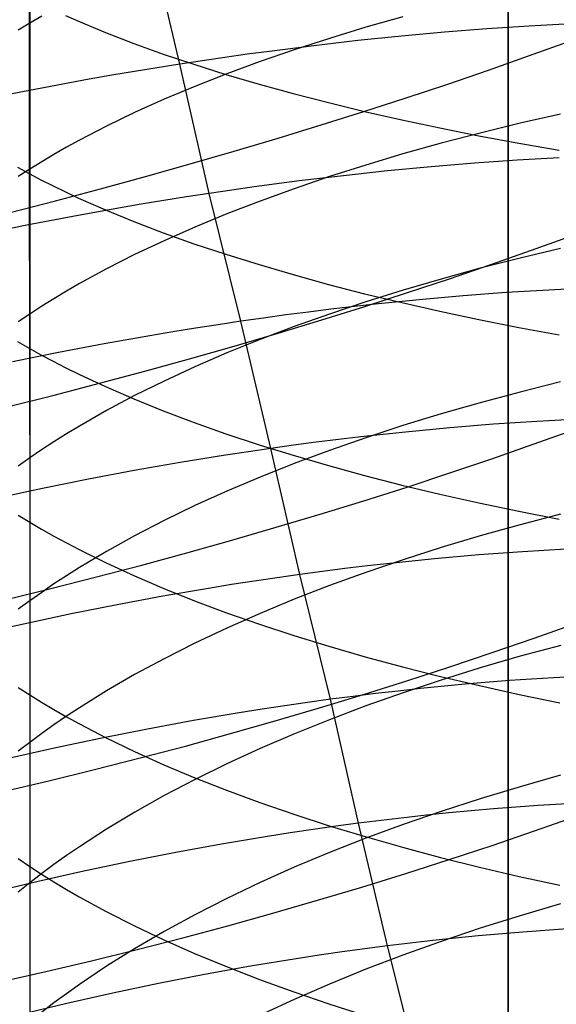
# Model space of a CAD drawing. Extents: x -383 to 1849, y -1185 to -529.
# Tile 118 of 256: x -337.2 to -331.62, y -1050.82 to -1040.59. Entities that reach past the tile are written whole.
import ezdxf

# ---------------------------------------------------------------- set-up
doc = ezdxf.new("R2010")
doc.units = 0
doc.layers.add('PREDEFINITO', color=7, linetype='CONTINUOUS')

msp = doc.modelspace()

# ---------------------------------------------------------------- linework, layer by layer
at = {"layer": 'PREDEFINITO'}
for p, q in [((-332.128, -1000.111, 420), (-332.115, -1056.305, 420)), ((-332.128, -1000.111, 370), (-332.115, -1056.305, 370)), ((-332.115, -1056.305, 395), (-332.128, -1000.111, 395)), ((-332.128, -1000.111, 420), (-332.115, -1056.305, 420)), ((-337.103, -1038.538, 668.786), (-337.103, -1042.186, 667.814)), ((-337.095, -1039.097, 653.1), (-337.095, -1040.623, 652.625)), ((-335.534, -1041.049, 506.305), (-335.853, -1039.697, 505.814)), ((-336.971, -1040.551, 652.428), (-337.095, -1040.623, 652.625)), ((-336.722, -1040.545, 668.914), (-336.587, -1040.604, 669.108)), ((-336.587, -1040.604, 669.108), (-336.307, -1040.72, 669.49)), ((-333.212, -1040.556, 648.069), (-333.599, -1040.666, 648.35)), ((-337.095, -1040.623, 652.625), (-337.215, -1040.697, 652.824)), ((-337.095, -1040.623, 652.625), (-337.095, -1042.14, 652.119)), ((-336.307, -1040.72, 669.49), (-336.013, -1040.834, 669.863)), ((-333.599, -1040.666, 648.35), (-333.976, -1040.781, 648.643)), ((-332.78, -1040.718, 505.39), (-333.229, -1040.759, 505.58)), ((-332.338, -1040.683, 505.185), (-332.78, -1040.718, 505.39)), ((-331.9, -1040.654, 504.967), (-332.338, -1040.683, 505.185)), ((-331.469, -1040.631, 504.736), (-331.9, -1040.654, 504.967)), ((-333.976, -1040.781, 648.643), (-334.343, -1040.9, 648.946)), ((-333.682, -1040.805, 505.755), (-334.139, -1040.858, 505.916)), ((-333.229, -1040.759, 505.58), (-333.682, -1040.805, 505.755)), ((-331.905, -1040.964, 477.443), (-331.496, -1040.816, 477.671)), ((-336.013, -1040.834, 669.863), (-335.706, -1040.944, 670.226)), ((-334.6, -1040.916, 506.061), (-334.832, -1040.947, 506.128)), ((-334.343, -1040.9, 648.946), (-334.699, -1041.022, 649.26)), ((-334.139, -1040.858, 505.916), (-334.6, -1040.916, 506.061)), ((-335.706, -1040.944, 670.226), (-335.387, -1041.051, 670.58)), ((-335.299, -1041.014, 506.25), (-335.534, -1041.049, 506.305)), ((-335.065, -1040.98, 506.191), (-335.299, -1041.014, 506.25)), ((-334.832, -1040.947, 506.128), (-335.065, -1040.98, 506.191)), ((-334.699, -1041.022, 649.26), (-335.043, -1041.149, 649.584)), ((-332.323, -1041.111, 477.229), (-331.905, -1040.964, 477.443)), ((-336.005, -1041.125, 506.403), (-336.241, -1041.165, 506.446)), ((-335.769, -1041.087, 506.356), (-336.005, -1041.125, 506.403)), ((-335.534, -1041.049, 506.305), (-335.769, -1041.087, 506.356)), ((-335.227, -1042.393, 506.824), (-335.534, -1041.049, 506.305)), ((-335.387, -1041.051, 670.58), (-335.054, -1041.156, 670.924)), ((-332.747, -1041.256, 477.028), (-332.323, -1041.111, 477.229)), ((-336.478, -1041.207, 506.485), (-336.953, -1041.294, 506.55)), ((-336.241, -1041.165, 506.446), (-336.478, -1041.207, 506.485)), ((-335.043, -1041.149, 649.584), (-335.376, -1041.28, 649.918)), ((-335.054, -1041.156, 670.924), (-334.71, -1041.257, 671.257)), ((-336.953, -1041.294, 506.55), (-337.429, -1041.386, 506.6)), ((-335.376, -1041.28, 649.918), (-335.696, -1041.414, 650.262)), ((-334.71, -1041.257, 671.257), (-334.355, -1041.355, 671.58)), ((-333.179, -1041.399, 476.841), (-332.747, -1041.256, 477.028)), ((-335.696, -1041.414, 650.262), (-336.004, -1041.552, 650.616)), ((-334.355, -1041.355, 671.58), (-333.988, -1041.449, 671.892)), ((-333.618, -1041.541, 476.668), (-333.179, -1041.399, 476.841)), ((-334.062, -1041.68, 476.508), (-333.618, -1041.541, 476.668)), ((-333.988, -1041.449, 671.892), (-333.611, -1041.541, 672.193)), ((-333.611, -1041.541, 672.193), (-333.224, -1041.629, 672.483)), ((-336.004, -1041.552, 650.616), (-336.298, -1041.694, 650.978)), ((-333.224, -1041.629, 672.483), (-332.828, -1041.713, 672.761)), ((-331.572, -1041.568, 646.561), (-331.994, -1041.664, 646.795)), ((-336.298, -1041.694, 650.978), (-336.578, -1041.84, 651.35)), ((-334.512, -1041.818, 476.362), (-334.062, -1041.68, 476.508)), ((-332.828, -1041.713, 672.761), (-332.422, -1041.794, 673.028)), ((-331.994, -1041.664, 646.795), (-332.409, -1041.766, 647.04)), ((-336.578, -1041.84, 651.35), (-336.713, -1041.914, 651.539)), ((-334.967, -1041.953, 476.231), (-334.512, -1041.818, 476.362)), ((-332.409, -1041.766, 647.04), (-332.815, -1041.872, 647.296)), ((-332.422, -1041.794, 673.028), (-332.008, -1041.871, 673.282)), ((-336.713, -1041.914, 651.539), (-336.844, -1041.988, 651.73)), ((-335.427, -1042.086, 476.114), (-334.967, -1041.953, 476.231)), ((-332.815, -1041.872, 647.296), (-333.212, -1041.983, 647.565)), ((-332.008, -1041.871, 673.282), (-331.586, -1041.945, 673.524)), ((-336.844, -1041.988, 651.73), (-336.971, -1042.064, 651.924)), ((-333.212, -1041.983, 647.565), (-333.599, -1042.099, 647.844)), ((-332.025, -1042.048, 505.708), (-332.469, -1042.079, 505.911)), ((-331.586, -1042.023, 505.491), (-332.025, -1042.048, 505.708)), ((-337.223, -1042.121, 667.613), (-337.103, -1042.186, 667.814)), ((-337.095, -1042.14, 652.119), (-337.215, -1042.218, 652.317)), ((-336.971, -1042.064, 651.924), (-337.095, -1042.14, 652.119)), ((-337.095, -1042.14, 652.119), (-337.095, -1043.647, 651.583)), ((-335.891, -1042.216, 476.011), (-335.427, -1042.086, 476.114)), ((-333.599, -1042.099, 647.844), (-333.976, -1042.219, 648.134)), ((-332.918, -1042.116, 506.101), (-333.372, -1042.159, 506.276)), ((-332.469, -1042.079, 505.911), (-332.918, -1042.116, 506.101)), ((-337.103, -1042.186, 667.814), (-337.096, -1045.812, 666.711)), ((-337.103, -1042.186, 667.814), (-336.98, -1042.251, 668.014)), ((-336.98, -1042.251, 668.014), (-336.853, -1042.315, 668.212)), ((-336.358, -1042.344, 475.924), (-335.891, -1042.216, 476.011)), ((-333.976, -1042.219, 648.134), (-334.343, -1042.344, 648.435)), ((-333.83, -1042.209, 506.436), (-334.293, -1042.264, 506.581)), ((-333.372, -1042.159, 506.276), (-333.83, -1042.209, 506.436)), ((-336.853, -1042.315, 668.212), (-336.722, -1042.378, 668.407)), ((-336.828, -1042.469, 475.85), (-336.358, -1042.344, 475.924)), ((-334.993, -1042.358, 506.769), (-335.227, -1042.393, 506.824)), ((-334.759, -1042.325, 506.71), (-334.993, -1042.358, 506.769)), ((-334.525, -1042.294, 506.648), (-334.759, -1042.325, 506.71)), ((-334.343, -1042.344, 648.435), (-334.699, -1042.473, 648.747)), ((-334.293, -1042.264, 506.581), (-334.525, -1042.294, 506.648)), ((-336.722, -1042.378, 668.407), (-336.587, -1042.441, 668.6)), ((-336.587, -1042.441, 668.6), (-336.307, -1042.564, 668.98)), ((-335.463, -1042.429, 506.875), (-335.699, -1042.467, 506.921)), ((-335.227, -1042.393, 506.824), (-335.463, -1042.429, 506.875)), ((-334.899, -1043.723, 507.364), (-335.227, -1042.393, 506.824)), ((-337.3, -1042.59, 475.792), (-336.828, -1042.469, 475.85)), ((-336.173, -1042.546, 507.003), (-336.648, -1042.632, 507.068)), ((-336.307, -1042.564, 668.98), (-336.013, -1042.684, 669.351)), ((-335.936, -1042.506, 506.964), (-336.173, -1042.546, 507.003)), ((-335.699, -1042.467, 506.921), (-335.936, -1042.506, 506.964)), ((-334.699, -1042.473, 648.747), (-335.043, -1042.606, 649.068)), ((-336.648, -1042.632, 507.068), (-337.124, -1042.723, 507.118)), ((-335.043, -1042.606, 649.068), (-335.376, -1042.743, 649.4)), ((-337.124, -1042.723, 507.118), (-337.602, -1042.82, 507.152)), ((-336.013, -1042.684, 669.351), (-335.706, -1042.802, 669.712)), ((-335.376, -1042.743, 649.4), (-335.696, -1042.885, 649.741)), ((-335.706, -1042.802, 669.712), (-335.387, -1042.916, 670.063)), ((-331.874, -1042.985, 477.765), (-331.458, -1042.835, 477.978)), ((-335.696, -1042.885, 649.741), (-336.004, -1043.03, 650.092)), ((-335.387, -1042.916, 670.063), (-335.054, -1043.026, 670.405)), ((-331.572, -1042.965, 646.037), (-331.994, -1043.066, 646.269)), ((-336.004, -1043.03, 650.092), (-336.298, -1043.179, 650.451)), ((-335.054, -1043.026, 670.405), (-334.71, -1043.134, 670.737)), ((-331.994, -1043.066, 646.269), (-332.409, -1043.172, 646.512)), ((-332.297, -1043.134, 477.565), (-331.874, -1042.985, 477.765)), ((-336.298, -1043.179, 650.451), (-336.578, -1043.331, 650.82)), ((-334.71, -1043.134, 670.737), (-334.355, -1043.238, 671.058)), ((-332.409, -1043.172, 646.512), (-332.814, -1043.284, 646.766)), ((-332.728, -1043.28, 477.379), (-332.297, -1043.134, 477.565)), ((-334.355, -1043.238, 671.058), (-333.988, -1043.339, 671.368)), ((-332.814, -1043.284, 646.766), (-333.211, -1043.4, 647.032)), ((-333.165, -1043.425, 477.206), (-332.728, -1043.28, 477.379)), ((-336.578, -1043.331, 650.82), (-336.713, -1043.409, 651.008)), ((-333.988, -1043.339, 671.368), (-333.611, -1043.436, 671.667)), ((-331.254, -1043.377, 506.044), (-331.693, -1043.398, 506.259)), ((-336.844, -1043.488, 651.197), (-336.971, -1043.567, 651.389)), ((-336.713, -1043.409, 651.008), (-336.844, -1043.488, 651.197)), ((-333.611, -1043.436, 671.667), (-333.224, -1043.529, 671.955)), ((-333.609, -1043.568, 477.047), (-333.165, -1043.425, 477.206)), ((-333.211, -1043.4, 647.032), (-333.599, -1043.521, 647.31)), ((-332.587, -1043.459, 506.648), (-333.042, -1043.499, 506.821)), ((-332.138, -1043.425, 506.461), (-332.587, -1043.459, 506.648)), ((-331.693, -1043.398, 506.259), (-332.138, -1043.425, 506.461)), ((-336.971, -1043.567, 651.389), (-337.095, -1043.647, 651.583)), ((-334.058, -1043.708, 476.902), (-333.609, -1043.568, 477.047)), ((-333.599, -1043.521, 647.31), (-333.976, -1043.647, 647.597)), ((-333.501, -1043.545, 506.98), (-333.963, -1043.598, 507.123)), ((-333.042, -1043.499, 506.821), (-333.501, -1043.545, 506.98)), ((-333.224, -1043.529, 671.955), (-332.828, -1043.619, 672.232)), ((-337.095, -1043.647, 651.583), (-337.215, -1043.729, 651.779)), ((-337.095, -1043.647, 651.583), (-337.095, -1045.143, 651.017)), ((-334.664, -1043.689, 507.31), (-334.899, -1043.723, 507.364)), ((-334.43, -1043.657, 507.251), (-334.664, -1043.689, 507.31)), ((-334.196, -1043.627, 507.189), (-334.43, -1043.657, 507.251)), ((-333.976, -1043.647, 647.597), (-334.343, -1043.778, 647.896)), ((-333.963, -1043.598, 507.123), (-334.196, -1043.627, 507.189)), ((-332.828, -1043.619, 672.232), (-332.422, -1043.705, 672.497)), ((-335.371, -1043.795, 507.46), (-335.607, -1043.834, 507.502)), ((-335.134, -1043.758, 507.414), (-335.371, -1043.795, 507.46)), ((-334.899, -1043.723, 507.364), (-335.134, -1043.758, 507.414)), ((-334.586, -1045.044, 507.932), (-334.899, -1043.723, 507.364)), ((-334.343, -1043.778, 647.896), (-334.699, -1043.913, 648.205)), ((-334.512, -1043.845, 476.771), (-334.058, -1043.708, 476.902)), ((-332.422, -1043.705, 672.497), (-332.008, -1043.787, 672.75)), ((-332.008, -1043.787, 672.75), (-331.586, -1043.865, 672.99)), ((-335.845, -1043.874, 507.541), (-336.32, -1043.958, 507.605)), ((-335.607, -1043.834, 507.502), (-335.845, -1043.874, 507.541)), ((-334.97, -1043.98, 476.654), (-334.512, -1043.845, 476.771)), ((-337.223, -1043.932, 667.076), (-337.103, -1044.002, 667.276)), ((-336.32, -1043.958, 507.605), (-336.797, -1044.049, 507.654)), ((-335.433, -1044.112, 476.552), (-334.97, -1043.98, 476.654)), ((-334.699, -1043.913, 648.205), (-335.043, -1044.052, 648.524)), ((-336.797, -1044.049, 507.654), (-337.274, -1044.145, 507.688)), ((-337.103, -1044.002, 667.276), (-336.979, -1044.07, 667.474)), ((-336.979, -1044.07, 667.474), (-336.852, -1044.138, 667.671)), ((-335.043, -1044.052, 648.524), (-335.376, -1044.196, 648.852)), ((-336.852, -1044.138, 667.671), (-336.721, -1044.205, 667.865)), ((-336.721, -1044.205, 667.865), (-336.586, -1044.272, 668.057)), ((-335.899, -1044.241, 476.464), (-335.433, -1044.112, 476.552)), ((-335.376, -1044.196, 648.852), (-335.696, -1044.344, 649.191)), ((-336.586, -1044.272, 668.057), (-336.307, -1044.402, 668.434)), ((-336.369, -1044.367, 476.391), (-335.899, -1044.241, 476.464)), ((-336.841, -1044.49, 476.333), (-336.369, -1044.367, 476.391)), ((-336.307, -1044.402, 668.434), (-336.013, -1044.53, 668.802)), ((-335.696, -1044.344, 649.191), (-336.004, -1044.496, 649.538)), ((-331.572, -1044.352, 645.486), (-331.994, -1044.458, 645.715)), ((-337.315, -1044.609, 476.29), (-336.841, -1044.49, 476.333)), ((-336.004, -1044.496, 649.538), (-336.298, -1044.652, 649.895)), ((-331.994, -1044.458, 645.715), (-332.409, -1044.569, 645.956)), ((-336.013, -1044.53, 668.802), (-335.706, -1044.654, 669.161)), ((-332.409, -1044.569, 645.956), (-332.815, -1044.685, 646.208)), ((-336.298, -1044.652, 649.895), (-336.578, -1044.812, 650.26)), ((-335.706, -1044.654, 669.161), (-335.386, -1044.775, 669.511)), ((-332.815, -1044.685, 646.208), (-333.212, -1044.807, 646.472)), ((-336.578, -1044.812, 650.26), (-336.713, -1044.893, 650.446)), ((-335.386, -1044.775, 669.511), (-335.054, -1044.892, 669.85)), ((-333.212, -1044.807, 646.472), (-333.599, -1044.934, 646.746)), ((-332.271, -1044.793, 507.221), (-332.726, -1044.83, 507.393)), ((-331.82, -1044.763, 507.035), (-332.271, -1044.793, 507.221)), ((-331.375, -1044.739, 506.835), (-331.82, -1044.763, 507.035)), ((-336.713, -1044.893, 650.446), (-336.844, -1044.976, 650.634)), ((-335.054, -1044.892, 669.85), (-334.71, -1045.006, 670.179)), ((-333.186, -1044.874, 507.551), (-333.649, -1044.924, 507.693)), ((-332.726, -1044.83, 507.393), (-333.186, -1044.874, 507.551)), ((-331.859, -1045.002, 478.139), (-331.436, -1044.85, 478.338)), ((-336.844, -1044.976, 650.634), (-336.972, -1045.059, 650.824)), ((-334.71, -1045.006, 670.179), (-334.354, -1045.116, 670.498)), ((-334.35, -1045.012, 507.878), (-334.586, -1045.044, 507.932)), ((-334.116, -1044.981, 507.82), (-334.35, -1045.012, 507.878)), ((-333.882, -1044.951, 507.759), (-334.116, -1044.981, 507.82)), ((-333.599, -1044.934, 646.746), (-333.976, -1045.065, 647.032)), ((-333.649, -1044.924, 507.693), (-333.882, -1044.951, 507.759)), ((-332.289, -1045.152, 477.953), (-331.859, -1045.002, 478.139)), ((-336.972, -1045.059, 650.824), (-337.095, -1045.143, 651.017)), ((-335.058, -1045.115, 508.028), (-335.295, -1045.152, 508.07)), ((-334.821, -1045.079, 507.982), (-335.058, -1045.115, 508.028)), ((-334.586, -1045.044, 507.932), (-334.821, -1045.079, 507.982)), ((-334.286, -1046.356, 508.527), (-334.586, -1045.044, 507.932)), ((-334.354, -1045.116, 670.498), (-333.988, -1045.223, 670.807)), ((-333.976, -1045.065, 647.032), (-334.343, -1045.202, 647.328)), ((-337.095, -1045.143, 651.017), (-337.215, -1045.228, 651.211)), ((-337.095, -1045.143, 651.017), (-337.095, -1046.629, 650.421)), ((-335.532, -1045.191, 508.107), (-336.008, -1045.275, 508.172)), ((-335.295, -1045.152, 508.07), (-335.532, -1045.191, 508.107)), ((-334.343, -1045.202, 647.328), (-334.699, -1045.343, 647.634)), ((-333.988, -1045.223, 670.807), (-333.611, -1045.326, 671.104)), ((-332.726, -1045.3, 477.781), (-332.289, -1045.152, 477.953)), ((-336.008, -1045.275, 508.172), (-336.485, -1045.365, 508.22)), ((-333.611, -1045.326, 671.104), (-333.224, -1045.425, 671.39)), ((-333.169, -1045.446, 477.623), (-332.726, -1045.3, 477.781)), ((-336.485, -1045.365, 508.22), (-336.963, -1045.46, 508.254)), ((-334.699, -1045.343, 647.634), (-335.043, -1045.489, 647.95)), ((-333.224, -1045.425, 671.39), (-332.827, -1045.52, 671.665)), ((-336.963, -1045.46, 508.254), (-337.44, -1045.562, 508.272)), ((-335.043, -1045.489, 647.95), (-335.376, -1045.639, 648.276)), ((-333.618, -1045.588, 477.479), (-333.169, -1045.446, 477.623)), ((-332.827, -1045.52, 671.665), (-332.422, -1045.611, 671.928)), ((-335.376, -1045.639, 648.276), (-335.696, -1045.794, 648.611)), ((-334.072, -1045.728, 477.349), (-333.618, -1045.588, 477.479)), ((-332.422, -1045.611, 671.928), (-332.008, -1045.698, 672.179)), ((-337.216, -1045.738, 666.512), (-337.096, -1045.812, 666.711)), ((-334.531, -1045.865, 477.233), (-334.072, -1045.728, 477.349)), ((-332.008, -1045.698, 672.179), (-331.586, -1045.78, 672.418)), ((-331.572, -1045.728, 644.907), (-331.994, -1045.838, 645.134)), ((-337.096, -1045.812, 666.711), (-337.095, -1047.608, 666.101)), ((-337.096, -1045.812, 666.711), (-336.973, -1045.884, 666.908)), ((-335.696, -1045.794, 648.611), (-336.004, -1045.953, 648.955)), ((-331.994, -1045.838, 645.134), (-332.409, -1045.954, 645.373)), ((-336.973, -1045.884, 666.908), (-336.845, -1045.956, 667.103)), ((-334.993, -1045.999, 477.131), (-334.531, -1045.865, 477.233)), ((-336.845, -1045.956, 667.103), (-336.714, -1046.027, 667.296)), ((-336.714, -1046.027, 667.296), (-336.58, -1046.097, 667.486)), ((-336.004, -1045.953, 648.955), (-336.298, -1046.116, 649.309)), ((-335.46, -1046.13, 477.044), (-334.993, -1045.999, 477.131)), ((-332.409, -1045.954, 645.373), (-332.815, -1046.075, 645.623)), ((-336.58, -1046.097, 667.486), (-336.3, -1046.235, 667.861)), ((-336.298, -1046.116, 649.309), (-336.578, -1046.283, 649.671)), ((-335.929, -1046.258, 476.971), (-335.46, -1046.13, 477.044)), ((-332.815, -1046.075, 645.623), (-333.211, -1046.202, 645.884)), ((-331.967, -1046.119, 507.821), (-332.424, -1046.152, 507.992)), ((-331.516, -1046.092, 507.636), (-331.967, -1046.119, 507.821)), ((-336.3, -1046.235, 667.861), (-336.006, -1046.37, 668.226)), ((-333.211, -1046.202, 645.884), (-333.599, -1046.334, 646.156)), ((-333.349, -1046.24, 508.29), (-333.582, -1046.266, 508.355)), ((-332.884, -1046.193, 508.148), (-333.349, -1046.24, 508.29)), ((-332.424, -1046.152, 507.992), (-332.884, -1046.193, 508.148)), ((-336.578, -1046.283, 649.671), (-336.713, -1046.368, 649.856)), ((-336.401, -1046.381, 476.914), (-335.929, -1046.258, 476.971)), ((-334.286, -1046.356, 508.527), (-334.522, -1046.389, 508.577)), ((-334.051, -1046.324, 508.474), (-334.286, -1046.356, 508.527)), ((-333.967, -1047.653, 509.144), (-334.286, -1046.356, 508.527)), ((-333.816, -1046.294, 508.416), (-334.051, -1046.324, 508.474)), ((-333.599, -1046.334, 646.156), (-333.976, -1046.471, 646.439)), ((-333.582, -1046.266, 508.355), (-333.816, -1046.294, 508.416)), ((-336.844, -1046.454, 650.042), (-336.971, -1046.541, 650.231)), ((-336.875, -1046.501, 476.871), (-336.401, -1046.381, 476.914)), ((-336.713, -1046.368, 649.856), (-336.844, -1046.454, 650.042)), ((-336.006, -1046.37, 668.226), (-335.699, -1046.501, 668.582)), ((-334.759, -1046.424, 508.622), (-334.996, -1046.461, 508.664)), ((-334.522, -1046.389, 508.577), (-334.759, -1046.424, 508.622)), ((-337.351, -1046.618, 476.843), (-336.875, -1046.501, 476.871)), ((-336.971, -1046.541, 650.231), (-337.095, -1046.629, 650.421)), ((-335.234, -1046.5, 508.702), (-335.71, -1046.582, 508.765)), ((-335.699, -1046.501, 668.582), (-335.38, -1046.629, 668.929)), ((-334.996, -1046.461, 508.664), (-335.234, -1046.5, 508.702)), ((-333.976, -1046.471, 646.439), (-334.343, -1046.613, 646.732)), ((-337.095, -1046.629, 650.421), (-337.215, -1046.717, 650.614)), ((-337.095, -1046.629, 650.421), (-337.095, -1048.101, 649.797)), ((-335.71, -1046.582, 508.765), (-336.187, -1046.671, 508.814)), ((-335.38, -1046.629, 668.929), (-335.047, -1046.753, 669.265)), ((-334.343, -1046.613, 646.732), (-334.699, -1046.761, 647.035)), ((-336.187, -1046.671, 508.814), (-336.665, -1046.766, 508.847)), ((-335.047, -1046.753, 669.265), (-334.704, -1046.873, 669.592)), ((-334.699, -1046.761, 647.035), (-335.043, -1046.913, 647.348)), ((-337.142, -1046.867, 508.864), (-337.619, -1046.974, 508.867)), ((-336.665, -1046.766, 508.847), (-337.142, -1046.867, 508.864)), ((-331.847, -1047.018, 478.555), (-331.418, -1046.864, 478.739)), ((-335.043, -1046.913, 647.348), (-335.376, -1047.069, 647.671)), ((-334.704, -1046.873, 669.592), (-334.348, -1046.989, 669.908)), ((-335.376, -1047.069, 647.671), (-335.696, -1047.231, 648.003)), ((-334.348, -1046.989, 669.908), (-333.982, -1047.102, 670.214)), ((-332.283, -1047.168, 478.384), (-331.847, -1047.018, 478.555)), ((-333.982, -1047.102, 670.214), (-333.605, -1047.211, 670.509)), ((-332.724, -1047.316, 478.227), (-332.283, -1047.168, 478.384)), ((-331.571, -1047.092, 644.303), (-331.993, -1047.206, 644.528)), ((-335.696, -1047.231, 648.003), (-336.004, -1047.396, 648.345)), ((-333.605, -1047.211, 670.509), (-333.218, -1047.315, 670.793)), ((-331.993, -1047.206, 644.528), (-332.408, -1047.327, 644.764)), ((-333.218, -1047.315, 670.793), (-332.822, -1047.415, 671.065)), ((-333.171, -1047.462, 478.083), (-332.724, -1047.316, 478.227)), ((-332.408, -1047.327, 644.764), (-332.814, -1047.453, 645.011)), ((-336.004, -1047.396, 648.345), (-336.298, -1047.566, 648.695)), ((-333.624, -1047.604, 477.954), (-333.171, -1047.462, 478.083)), ((-332.814, -1047.453, 645.011), (-333.211, -1047.585, 645.27)), ((-332.822, -1047.415, 671.065), (-332.417, -1047.511, 671.326)), ((-332.104, -1047.459, 508.614), (-332.564, -1047.497, 508.769)), ((-331.647, -1047.429, 508.445), (-332.104, -1047.459, 508.614)), ((-331.195, -1047.405, 508.261), (-331.647, -1047.429, 508.445)), ((-337.215, -1047.53, 665.903), (-337.095, -1047.608, 666.101)), ((-336.298, -1047.566, 648.695), (-336.578, -1047.741, 649.054)), ((-333.262, -1047.567, 508.973), (-333.497, -1047.594, 509.034)), ((-333.029, -1047.542, 508.909), (-333.262, -1047.567, 508.973)), ((-332.564, -1047.497, 508.769), (-333.029, -1047.542, 508.909)), ((-332.417, -1047.511, 671.326), (-332.003, -1047.603, 671.575)), ((-337.095, -1047.608, 666.101), (-337.096, -1049.391, 665.452)), ((-337.095, -1047.608, 666.101), (-336.972, -1047.684, 666.296)), ((-336.972, -1047.684, 666.296), (-336.845, -1047.76, 666.489)), ((-334.204, -1047.686, 509.193), (-334.44, -1047.72, 509.238)), ((-333.967, -1047.653, 509.144), (-334.204, -1047.686, 509.193)), ((-334.081, -1047.743, 477.839), (-333.624, -1047.604, 477.954)), ((-333.732, -1047.623, 509.091), (-333.967, -1047.653, 509.144)), ((-333.674, -1048.942, 509.79), (-333.967, -1047.653, 509.144)), ((-333.497, -1047.594, 509.034), (-333.732, -1047.623, 509.091)), ((-333.211, -1047.585, 645.27), (-333.598, -1047.722, 645.539)), ((-332.003, -1047.603, 671.575), (-331.581, -1047.69, 671.812)), ((-336.845, -1047.76, 666.489), (-336.714, -1047.834, 666.681)), ((-336.578, -1047.741, 649.054), (-336.713, -1047.829, 649.236)), ((-334.678, -1047.756, 509.279), (-334.915, -1047.794, 509.316)), ((-334.44, -1047.72, 509.238), (-334.678, -1047.756, 509.279)), ((-334.543, -1047.878, 477.738), (-334.081, -1047.743, 477.839)), ((-333.598, -1047.722, 645.539), (-333.975, -1047.865, 645.819)), ((-336.713, -1047.829, 649.236), (-336.844, -1047.919, 649.421)), ((-336.714, -1047.834, 666.681), (-336.579, -1047.908, 666.87)), ((-335.392, -1047.875, 509.379), (-335.869, -1047.963, 509.427)), ((-334.915, -1047.794, 509.316), (-335.392, -1047.875, 509.379)), ((-335.008, -1048.01, 477.651), (-334.543, -1047.878, 477.738)), ((-333.975, -1047.865, 645.819), (-334.342, -1048.013, 646.109)), ((-336.844, -1047.919, 649.421), (-336.971, -1048.01, 649.608)), ((-336.579, -1047.908, 666.87), (-336.299, -1048.054, 667.241)), ((-335.869, -1047.963, 509.427), (-336.347, -1048.058, 509.459)), ((-336.971, -1048.01, 649.608), (-337.095, -1048.101, 649.797)), ((-336.347, -1048.058, 509.459), (-336.825, -1048.159, 509.477)), ((-336.299, -1048.054, 667.241), (-336.006, -1048.196, 667.604)), ((-335.476, -1048.139, 477.579), (-335.008, -1048.01, 477.651)), ((-334.342, -1048.013, 646.109), (-334.698, -1048.166, 646.41)), ((-336.825, -1048.159, 509.477), (-337.302, -1048.266, 509.48)), ((-337.095, -1048.101, 649.797), (-337.215, -1048.194, 649.988)), ((-337.095, -1048.101, 649.797), (-337.095, -1049.561, 649.143)), ((-336.006, -1048.196, 667.604), (-335.699, -1048.334, 667.957)), ((-335.948, -1048.263, 477.522), (-335.476, -1048.139, 477.579)), ((-334.698, -1048.166, 646.41), (-335.043, -1048.324, 646.719)), ((-336.421, -1048.384, 477.48), (-335.948, -1048.263, 477.522)), ((-336.896, -1048.5, 477.453), (-336.421, -1048.384, 477.48)), ((-335.699, -1048.334, 667.957), (-335.379, -1048.468, 668.301)), ((-335.043, -1048.324, 646.719), (-335.375, -1048.487, 647.039)), ((-337.372, -1048.612, 477.441), (-336.896, -1048.5, 477.453)), ((-335.375, -1048.487, 647.039), (-335.696, -1048.655, 647.368)), ((-335.379, -1048.468, 668.301), (-335.047, -1048.599, 668.635)), ((-331.572, -1048.443, 643.669), (-331.994, -1048.562, 643.892)), ((-335.047, -1048.599, 668.635), (-334.703, -1048.726, 668.96)), ((-331.994, -1048.562, 643.892), (-332.409, -1048.687, 644.126)), ((-335.696, -1048.655, 647.368), (-336.003, -1048.828, 647.706)), ((-332.409, -1048.687, 644.126), (-332.814, -1048.818, 644.371)), ((-334.703, -1048.726, 668.96), (-334.347, -1048.848, 669.273)), ((-332.269, -1048.792, 509.417), (-332.734, -1048.835, 509.556)), ((-331.807, -1048.758, 509.263), (-332.269, -1048.792, 509.417)), ((-331.349, -1048.73, 509.095), (-331.807, -1048.758, 509.263)), ((-336.003, -1048.828, 647.706), (-336.297, -1049.004, 648.052)), ((-334.347, -1048.848, 669.273), (-333.981, -1048.967, 669.577)), ((-333.438, -1048.912, 509.737), (-333.674, -1048.942, 509.79)), ((-333.203, -1048.884, 509.681), (-333.438, -1048.912, 509.737)), ((-332.814, -1048.818, 644.371), (-333.211, -1048.955, 644.627)), ((-332.968, -1048.858, 509.62), (-333.203, -1048.884, 509.681)), ((-332.734, -1048.835, 509.556), (-332.968, -1048.858, 509.62)), ((-331.843, -1049.022, 479.032), (-331.408, -1048.868, 479.202)), ((-336.297, -1049.004, 648.052), (-336.578, -1049.186, 648.408)), ((-334.147, -1049.007, 509.883), (-334.385, -1049.042, 509.924)), ((-333.91, -1048.973, 509.838), (-334.147, -1049.007, 509.883)), ((-333.981, -1048.967, 669.577), (-333.604, -1049.081, 669.869)), ((-333.674, -1048.942, 509.79), (-333.91, -1048.973, 509.838)), ((-333.372, -1050.216, 510.459), (-333.674, -1048.942, 509.79)), ((-333.211, -1048.955, 644.627), (-333.599, -1049.098, 644.893)), ((-334.623, -1049.079, 509.961), (-335.099, -1049.159, 510.024)), ((-334.385, -1049.042, 509.924), (-334.623, -1049.079, 509.961)), ((-333.599, -1049.098, 644.893), (-333.976, -1049.246, 645.17)), ((-333.604, -1049.081, 669.869), (-333.218, -1049.192, 670.151)), ((-332.284, -1049.173, 478.876), (-331.843, -1049.022, 479.032)), ((-336.578, -1049.186, 648.408), (-336.713, -1049.278, 648.588)), ((-335.099, -1049.159, 510.024), (-335.577, -1049.246, 510.071)), ((-333.218, -1049.192, 670.151), (-332.821, -1049.297, 670.421)), ((-332.73, -1049.32, 478.733), (-332.284, -1049.173, 478.876)), ((-337.216, -1049.309, 665.256), (-337.096, -1049.391, 665.452)), ((-336.713, -1049.278, 648.588), (-336.844, -1049.371, 648.771)), ((-335.577, -1049.246, 510.071), (-336.055, -1049.34, 510.103)), ((-333.976, -1049.246, 645.17), (-334.343, -1049.4, 645.458)), ((-333.182, -1049.465, 478.604), (-332.73, -1049.32, 478.733)), ((-332.821, -1049.297, 670.421), (-332.416, -1049.399, 670.68)), ((-337.096, -1049.391, 665.452), (-337.096, -1052.916, 664.052)), ((-337.096, -1049.391, 665.452), (-336.973, -1049.471, 665.645)), ((-336.844, -1049.371, 648.771), (-336.971, -1049.465, 648.956)), ((-336.055, -1049.34, 510.103), (-336.532, -1049.44, 510.121)), ((-334.343, -1049.4, 645.458), (-334.699, -1049.559, 645.755)), ((-332.416, -1049.399, 670.68), (-332.002, -1049.495, 670.927)), ((-336.971, -1049.465, 648.956), (-337.095, -1049.561, 649.143)), ((-336.532, -1049.44, 510.121), (-337.009, -1049.548, 510.123)), ((-336.973, -1049.471, 665.645), (-336.845, -1049.55, 665.837)), ((-333.639, -1049.606, 478.49), (-333.182, -1049.465, 478.604)), ((-332.002, -1049.495, 670.927), (-331.58, -1049.587, 671.162)), ((-337.009, -1049.548, 510.123), (-337.485, -1049.661, 510.111)), ((-337.095, -1049.561, 649.143), (-337.215, -1049.657, 649.332)), ((-337.095, -1049.561, 649.143), (-337.095, -1051.007, 648.46)), ((-336.845, -1049.55, 665.837), (-336.714, -1049.629, 666.027)), ((-336.714, -1049.629, 666.027), (-336.58, -1049.707, 666.215)), ((-334.699, -1049.559, 645.755), (-335.043, -1049.723, 646.062)), ((-334.1, -1049.743, 478.389), (-333.639, -1049.606, 478.49)), ((-336.58, -1049.707, 666.215), (-336.3, -1049.859, 666.583)), ((-335.043, -1049.723, 646.062), (-335.376, -1049.893, 646.378)), ((-334.565, -1049.877, 478.303), (-334.1, -1049.743, 478.389)), ((-331.572, -1049.781, 643.01), (-331.994, -1049.904, 643.23)), ((-336.3, -1049.859, 666.583), (-336.006, -1050.008, 666.943)), ((-335.376, -1049.893, 646.378), (-335.696, -1050.067, 646.703)), ((-335.033, -1050.007, 478.232), (-334.565, -1049.877, 478.303)), ((-331.994, -1049.904, 643.23), (-332.409, -1050.034, 643.462)), ((-336.006, -1050.008, 666.943), (-335.7, -1050.153, 667.294)), ((-335.504, -1050.132, 478.175), (-335.033, -1050.007, 478.232)), ((-332.409, -1050.034, 643.462), (-332.815, -1050.17, 643.704)), ((-331.502, -1050.041, 509.937), (-331.965, -1050.073, 510.089)), ((-335.696, -1050.067, 646.703), (-336.004, -1050.246, 647.038)), ((-335.977, -1050.254, 478.133), (-335.504, -1050.132, 478.175)), ((-332.665, -1050.136, 510.291), (-332.9, -1050.16, 510.35)), ((-332.431, -1050.113, 510.227), (-332.665, -1050.136, 510.291)), ((-331.965, -1050.073, 510.089), (-332.431, -1050.113, 510.227)), ((-336.004, -1050.246, 647.038), (-336.298, -1050.429, 647.381)), ((-335.7, -1050.153, 667.294), (-335.38, -1050.295, 667.635)), ((-333.372, -1050.216, 510.459), (-333.609, -1050.246, 510.507)), ((-333.136, -1050.187, 510.406), (-333.372, -1050.216, 510.459)), ((-333.059, -1051.476, 511.149), (-333.372, -1050.216, 510.459)), ((-332.815, -1050.17, 643.704), (-333.212, -1050.312, 643.957)), ((-332.9, -1050.16, 510.35), (-333.136, -1050.187, 510.406)), ((-336.452, -1050.371, 478.106), (-335.977, -1050.254, 478.133)), ((-335.38, -1050.295, 667.635), (-335.048, -1050.432, 667.966)), ((-334.084, -1050.313, 510.592), (-334.322, -1050.35, 510.628)), ((-333.846, -1050.279, 510.551), (-334.084, -1050.313, 510.592)), ((-333.609, -1050.246, 510.507), (-333.846, -1050.279, 510.551)), ((-333.212, -1050.312, 643.957), (-333.599, -1050.46, 644.221)), ((-336.928, -1050.483, 478.094), (-336.452, -1050.371, 478.106)), ((-336.298, -1050.429, 647.381), (-336.578, -1050.618, 647.733)), ((-334.799, -1050.429, 510.69), (-335.277, -1050.515, 510.737)), ((-335.048, -1050.432, 667.966), (-334.704, -1050.565, 668.288)), ((-334.322, -1050.35, 510.628), (-334.799, -1050.429, 510.69)), ((-337.405, -1050.591, 478.097), (-336.928, -1050.483, 478.094)), ((-335.277, -1050.515, 510.737), (-335.755, -1050.608, 510.769)), ((-333.599, -1050.46, 644.221), (-333.976, -1050.614, 644.495)), ((-336.578, -1050.618, 647.733), (-336.713, -1050.714, 647.912)), ((-335.755, -1050.608, 510.769), (-336.232, -1050.708, 510.787)), ((-334.704, -1050.565, 668.288), (-334.348, -1050.694, 668.599)), ((-333.976, -1050.614, 644.495), (-334.343, -1050.773, 644.779)), ((-336.713, -1050.714, 647.912), (-336.844, -1050.81, 648.093)), ((-336.232, -1050.708, 510.787), (-336.709, -1050.815, 510.789)), ((-334.348, -1050.694, 668.599), (-333.982, -1050.819, 668.901)), ((-336.709, -1050.815, 510.789), (-337.185, -1050.929, 510.777)), ((-336.844, -1050.81, 648.093), (-336.972, -1050.908, 648.276)), ((-334.343, -1050.773, 644.779), (-334.699, -1050.938, 645.073)), ((-333.982, -1050.819, 668.901), (-333.605, -1050.939, 669.191))]:
    msp.add_line(p, q, dxfattribs=at)

doc.saveas('drawing.dxf')
